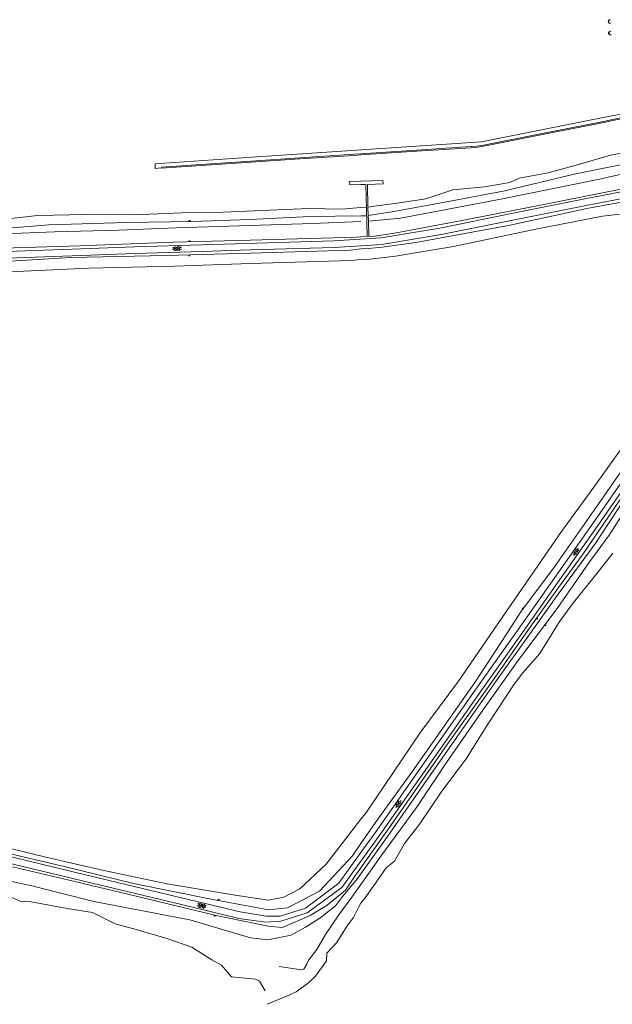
# Model space of a CAD drawing. Header units: metres. Extents: x 64961 to 73789, y 403835 to 410663.
# Tile 122 of 135: x 69343 to 69789, y 408044 to 408785. Entities that reach past the tile are written whole.
import ezdxf

# ---------------------------------------------------------------- set-up
doc = ezdxf.new("R2010")
doc.units = ezdxf.units.M
for name, color, linetype, lineweight in [('B-GEO-OG-OVLIJNOBJ-G', 253, 'Continuous', 0), ('B-GEO-OG-TALUD-S', 253, 'Continuous', 0), ('B-GEO-OG-VERH_gesl-S', 253, 'Continuous', 0), ('B-GEO-OG-VERH_kntgesl-G', 253, 'Continuous', 0)]:
    doc.layers.add(name, color=color, linetype=linetype, lineweight=lineweight)

# ---------------------------------------------------------------- blocks, each defined once
blk = doc.blocks.new('S014')
at = {"color": 0}
for p, q in [((0, -0.75), (4.2, 1.67)), ((0, 0.65), (1.78, 1.67)), ((5.07, -1.52), (0, 1.4)), ((2.64, -1.52), (0, 0)), ((1.08, -1.52), (6.15, 1.4)), ((6.15, -0.75), (1.95, 1.67)), ((3.51, -1.52), (6.15, 0)), ((6.15, 0.65), (4.37, 1.67))]:
    blk.add_line(p, q, dxfattribs=at)
blk = doc.blocks.new('S04')
at = {"color": 0}
for p, q in [((0, 0.5), (0.5, 0.5)), ((0, 0.25), (1, 0.25)), ((0, 0), (0.5, 0)), ((0, -0.25), (1, -0.25)), ((0, -0.5), (0.5, -0.5))]:
    blk.add_line(p, q, dxfattribs=at)
blk = doc.blocks.new('S016')
at = {"color": 0, "linetype": 'Continuous'}
for points in [[(0.01, -0.38), (2.65, 1.15)], [(2.65, -1.15), (0.01, 0.38)], [(5.07, -1.15), (1.09, 1.15)], [(1.09, -1.15), (5.07, 1.15)], [(6.16, -0.38), (3.51, 1.15)], [(3.51, -1.15), (6.16, 0.37)]]:
    blk.add_lwpolyline(points, dxfattribs=at)

msp = doc.modelspace()

# ---------------------------------------------------------------- linework, layer by layer
at = {"layer": 'B-GEO-OG-OVLIJNOBJ-G'}
for points in [[(69787.944, 408782.112), (69786.872, 408782.272), (69786.778, 408782.302), (69786.63, 408782.436), (69786.527, 408782.636), (69786.416, 408783.072), (69786.386, 408783.445), (69786.4, 408783.647), (69786.472, 408783.931), (69786.561, 408784.088), (69786.62, 408784.151), (69786.728, 408784.224), (69787.944, 408784.8), (69786.928, 408784.576), (69786.793, 408784.523), (69786.715, 408784.467), (69786.582, 408784.314), (69786.439, 408784.017), (69786.378, 408783.799), (69786.328, 408783.392), (69786.362, 408782.994), (69786.416, 408782.778), (69786.548, 408782.486), (69786.674, 408782.338), (69786.75, 408782.286), (69786.88, 408782.24), (69787.976, 408782.048)], [(69788.088, 408776.256), (69787.096, 408775.776), (69786.979, 408775.7), (69786.793, 408775.476), (69786.673, 408775.19), (69786.663, 408775.131)], [(69786.663, 408775.131), (69786.771, 408775.309), (69786.872, 408775.392), (69788, 408776.096)], [(69788.496, 408773.344), (69787.488, 408773.44), (69787.364, 408773.466), (69787.141, 408773.59), (69786.949, 408773.782), (69786.656, 408774.24), (69786.592, 408774.404), (69786.568, 408774.528), (69786.563, 408774.79), (69786.629, 408775.075), (69786.663, 408775.131)], [(69786.663, 408775.131), (69786.627, 408774.923), (69786.627, 408774.796), (69786.656, 408774.624), (69786.825, 408774.254), (69786.955, 408774.082), (69787.2, 408773.888), (69788.144, 408773.408)], [(69901.856, 408727.744), (69888.872, 408727.264), (69861.512, 408724.768), (69827.816, 408719.776), (69780.032, 408710.624), (69690.904, 408692.768), (69517.864, 408681.248), (69444.832, 408676.288), (69445.048, 408672.896), (69449.56, 408673.248)], [(69897.16, 408725.024), (69881.16, 408723.84), (69861.392, 408722.08), (69845.8, 408719.84), (69806.352, 408713.12), (69778.96, 408707.52), (69735.248, 408698.912), (69694.92, 408690.784), (69691.024, 408690.048), (69686.696, 408689.504), (69637.984, 408686.336), (69600, 408683.84), (69594.856, 408683.488), (69553.864, 408680.8), (69517.136, 408678.304), (69449.384, 408673.92)], [(69897.208, 408724.256), (69881.248, 408723.072), (69861.504, 408721.312), (69845.92, 408719.104), (69806.52, 408712.384), (69779.12, 408706.752), (69735.392, 408698.144), (69695.064, 408690.048), (69691.144, 408689.28), (69686.76, 408688.704), (69638.024, 408685.536), (69600, 408683.04), (69594.896, 408682.72), (69553.936, 408680.032), (69517.184, 408677.568), (69449.408, 408673.184)], [(69902.718, 408703.519), (69886.328, 408702.944), (69849.224, 408696.544), (69814.968, 408687.968), (69788.104, 408682.816), (69762.064, 408675.392), (69741.008, 408669.632), (69719.184, 408665.568), (69712.248, 408662.368), (69692.984, 408659.04), (69669.192, 408656.832), (69648.92, 408649.984), (69627.336, 408646.816), (69611.928, 408644.64), (69605.26, 408643.724)], [(69902.752, 408695.424), (69881.44, 408693.248), (69819.072, 408680.448), (69760.704, 408668.448), (69708.416, 408656.128), (69663.184, 408647.392), (69624.64, 408640.512), (69605.431, 408637.4)], [(69902.968, 408690.336), (69851.456, 408681.184), (69779.752, 408664.8), (69706.704, 408650.08), (69629.824, 408635.552), (69605.551, 408633.136)], [(69037.423, 408563.423), (69100.96, 408565.12), (69124.648, 408565.952), (69157.688, 408568.064), (69199.736, 408574.976), (69232.28, 408584.896), (69264.864, 408596.8), (69304.152, 408608.704), (69338.536, 408613.12), (69388.288, 408614.56), (69458.8, 408617.28), (69516.528, 408618.816), (69596.984, 408621.024), (69600, 408621.344), (69610.248, 408621.824), (69625.256, 408624.128), (69673.536, 408633.184), (69732.696, 408644.832), (69789.536, 408655.968), (69862.424, 408670.592), (69903.527, 408677.562)], [(69603.536, 408660.864), (69600, 408660.736), (69591.704, 408660.48), (69591.48, 408663.072), (69600, 408663.296)], [(69604.928, 408660.864), (69616.656, 408661.248), (69616.576, 408663.776), (69600, 408663.328)], [(69868.418, 408660.84), (69823, 408652.256), (69771.296, 408643.072), (69711.04, 408630.016), (69641.328, 408617.184), (69615.872, 408613.504), (69605.552, 408612.512), (69600, 408612.352)], [(69604.64, 408622.24), (69604.096, 408641.632), (69603.632, 408660.832)], [(69605.26, 408643.724), (69604.824, 408660.896)], [(69111.436, 408588.19), (69113.728, 408588.928), (69115.88, 408591.04), (69132.872, 408589.76), (69151.04, 408591.328), (69169.696, 408593.504), (69178.088, 408593.28), (69198.504, 408597.12), (69225.536, 408606.112), (69247.24, 408613.44), (69269.448, 408622.336), (69287.472, 408627.776), (69323, 408633.792), (69356.296, 408637.44), (69392.352, 408638.272), (69428.616, 408637.888), (69465.32, 408639.552), (69496.112, 408639.84), (69560.616, 408642.784), (69585.24, 408642.144), (69600, 408643.36), (69603.672, 408643.648)], [(69873.683, 408649.163), (69861.8, 408646.496), (69828.112, 408642.304), (69781.936, 408636.832), (69729.168, 408626.688), (69669.664, 408614.112), (69625.984, 408606.848), (69606.808, 408604.608), (69600, 408604.352), (69592.272, 408603.616), (69516.672, 408601.44), (69459.832, 408599.2), (69395.04, 408597.824), (69335.216, 408595.04)], [(69604.936, 408643.68), (69605.26, 408643.724)], [(69605.431, 408637.4), (69605.26, 408643.724)], [(69111.856, 408580.48), (69112.664, 408580.32), (69154.088, 408583.424), (69190.896, 408588.096), (69225.304, 408598.944), (69270.408, 408615.104), (69312.6, 408626.08), (69364.848, 408630.304), (69423.44, 408632.192), (69472.92, 408633.024), (69516.24, 408634.528), (69561.576, 408636.672), (69600, 408637.184), (69603.888, 408637.248)], [(69605.088, 408637.344), (69605.431, 408637.4)], [(69605.551, 408633.136), (69605.431, 408637.4)], [(69111.832, 408577.056), (69146.752, 408578.688), (69174.032, 408581.728), (69197.544, 408586.464), (69221.728, 408593.312), (69256.928, 408606.272), (69277.128, 408613.088), (69300.288, 408618.816), (69325.16, 408623.296), (69369.064, 408625.088), (69417.544, 408626.496), (69460.728, 408628.256), (69516.344, 408629.952), (69563.488, 408631.424), (69600, 408632.896)], [(69605.551, 408633.136), (69605.392, 408633.12)], [(69605.856, 408622.24), (69605.551, 408633.136)], [(68629.824, 408539.68), (68664.704, 408542.208), (68723.824, 408544.512), (68789.268, 408546.345), (68842.752, 408547.904), (68899.448, 408550.176), (68963.112, 408551.648), (69031.584, 408553.952), (69101.072, 408556.256), (69120.768, 408557.12), (69162.536, 408559.488), (69199.864, 408566.048), (69234.176, 408575.744), (69263.12, 408586.112), (69289.584, 408595.136), (69326.864, 408602.688), (69381.368, 408605.76), (69453.368, 408607.392), (69516.744, 408609.088), (69592.232, 408611.424), (69600, 408612.32)], [(69538.28, 408072.256), (69555.272, 408069.792), (69556.972, 408070.27), (69559.164, 408074.112), (69560.736, 408077.216), (69566.744, 408084.96), (69573.304, 408096.448), (69583.392, 408111.104), (69593.024, 408124.384), (69615.648, 408156.256), (69641.912, 408192), (69664.312, 408225.856), (69690.104, 408262.624), (69718.808, 408303.264), (69747.728, 408341.76), (69771.6, 408376.128), (69787.032, 408396.896), (69800.68, 408418.432), (69819, 408444.064), (69833.336, 408461.856), (69854.8, 408492.192), (69882.2, 408531.264)], [(69303.752, 408168.96), (69362.552, 408154.528), (69406.304, 408144.544), (69453.904, 408134.4), (69505.168, 408125.888), (69530.408, 408122.272), (69541.928, 408124.448), (69553.952, 408130.784), (69573.68, 408149.28), (69600, 408183.072), (69604.104, 408188.352), (69644.28, 408247.904), (69673.36, 408286.944), (69706.272, 408334.784), (69730.864, 408370.432), (69751.032, 408399.648), (69775.312, 408433.088), (69795.44, 408461.12), (69811.232, 408485.408), (69824.928, 408504.544), (69832.816, 408511.328), (69846.024, 408515.232)], [(69300.2, 408165.472), (69346.552, 408154.656), (69375.488, 408147.776), (69428.648, 408134.688), (69487.12, 408123.04), (69530.456, 408114.784), (69544.656, 408116.448), (69568.696, 408128.992), (69593.576, 408155.488), (69600, 408164.736), (69612.824, 408183.232), (69638.376, 408218.56), (69685.664, 408286.016), (69705.936, 408316.544), (69720.336, 408339.232), (69745.912, 408373.056), (69779.312, 408420.8), (69828.976, 408492.256), (69831.224, 408496.864), (69833.72, 408501.44), (69837.059, 408502.357)], [(69337.408, 408147.392), (69384.416, 408136.16), (69436.816, 408123.744), (69490.792, 408110.624), (69530.104, 408102.496), (69540.864, 408101.696), (69561.736, 408110.688), (69574.504, 408118.304), (69588.224, 408129.6), (69595.392, 408140.16), (69600, 408146.624), (69622.576, 408178.368), (69665.04, 408239.296), (69696.264, 408283.168), (69729.104, 408330.048), (69748.712, 408357.408), (69767.504, 408382.752), (69790.408, 408416.704), (69811, 408446.88), (69817.864, 408456.48)], [(69802.424, 408429.632), (69776.816, 408391.2), (69748.64, 408352.384), (69725.752, 408320.288), (69702.04, 408287.52), (69672.24, 408244.8), (69647.096, 408209.088), (69620.112, 408170.208), (69597.352, 408138.592), (69585.376, 408123.904), (69580.704, 408117.984), (69568.944, 408108.576), (69558.336, 408101.952), (69547.448, 408095.936), (69529.8, 408092.416), (69516.752, 408093.888), (69471.048, 408107.296), (69398.872, 408121.216), (69352.016, 408132.992), (69309.544, 408142.08)], [(69529.448, 408043.808), (69545.992, 408050.624), (69551.075, 408053.212), (69560.496, 408060), (69565.802, 408064.904), (69574.024, 408076.48), (69574.2, 408082.176), (69581.52, 408089.984), (69590.16, 408103.52), (69594.312, 408109.248), (69598.272, 408117.248), (69600, 408119.84), (69603.832, 408124.928), (69619.024, 408146.624), (69625.304, 408151.648), (69632.856, 408164.928), (69644.416, 408179.68), (69660.896, 408204.256), (69679.176, 408228.64), (69695.08, 408253.92), (69715.384, 408284.832), (69722.008, 408293.28), (69734.792, 408307.872), (69749.24, 408331.424), (69759.352, 408345.088), (69779.592, 408370.528), (69789.648, 408383.392)], [(69527.816, 408053.92), (69523.432, 408061.28), (69520.552, 408062.848), (69502.536, 408064.448), (69494.88, 408073.248), (69487.576, 408077.216), (69472.464, 408086.688), (69453.856, 408093.44), (69430.728, 408100.128), (69414.744, 408104.448), (69397.68, 408112.896), (69378.712, 408116), (69363.88, 408118.752), (69348.712, 408121.536), (69344.24, 408121.024), (69333, 408125.856)]]:
    msp.add_lwpolyline(points, dxfattribs=at)
at = {"layer": 'B-GEO-OG-VERH_kntgesl-G'}
for points in [[(69929.984, 408651.104), (69916.944, 408650.784), (69903.68, 408652.192), (69893.4, 408658.016), (69876.568, 408667.712), (69870.896, 408668.736), (69862.592, 408668.128), (69768.624, 408649.92), (69713.36, 408638.848), (69659.408, 408627.968), (69614.952, 408620.64), (69579.48, 408618.368), (69480.416, 408615.456), (69429.328, 408613.856), (69395.952, 408612.704), (69333.576, 408610.336)], [(69930.104, 408646.08), (69917.04, 408645.792), (69903.16, 408647.168), (69890.992, 408653.632), (69874.088, 408663.36), (69870.128, 408663.808), (69863.008, 408663.104), (69769.576, 408644.992), (69714.328, 408633.92), (69660.408, 408623.04), (69615.752, 408615.68), (69600, 408614.656), (69579.776, 408613.376), (69516.48, 408611.52), (69480.568, 408610.432), (69429.504, 408608.864), (69396.152, 408607.648), (69333.768, 408605.312)], [(69307.392, 408161.696), (69392.432, 408141.344), (69465.904, 408123.776), (69508.88, 408113.376), (69528.656, 408110.048), (69539.24, 408110.24), (69558.208, 408116.256), (69583.368, 408134.88), (69600, 408158.112), (69611.832, 408174.656), (69651.704, 408231.36), (69687.872, 408282.72), (69721.016, 408329.312), (69747.36, 408366.88), (69776.416, 408408.192), (69804.672, 408448.512), (69832.296, 408487.264)], [(69306.224, 408156.768), (69391.264, 408136.416), (69464.704, 408118.816), (69508.064, 408108.352), (69528.408, 408105.568), (69539.568, 408106.368), (69559.392, 408112.544), (69585.664, 408131.776), (69614.992, 408172.352), (69654.904, 408229.088), (69691.08, 408280.48), (69724.168, 408327.072), (69779.592, 408405.952), (69807.88, 408446.304), (69835.48, 408485.024)]]:
    msp.add_lwpolyline(points, dxfattribs=at)

# ---------------------------------------------------------------- block references
at = {"layer": 'B-GEO-OG-TALUD-S'}
for p, rotation in [((69470.828, 408633.047), 91.34891739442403), ((69470.91, 408617.602), 91.52585406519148), ((69470.673, 408607.855), 271.5375848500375), ((69722.321, 408341.484), 144.4270337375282), ((69732.287, 408334.46), 324.4783605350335), ((69738.463, 408329.428), 323.0873463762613), ((69492.671, 408121.991), 79.14815028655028), ((69489.972, 408110.947), 257.2176512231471)]:
    msp.add_blockref('S04', p, dxfattribs=dict(at, rotation=rotation))
at = {"layer": 'B-GEO-OG-VERH_gesl-S'}
for name, p, rotation in [('S014', (69458.319, 408612.256), 1.775600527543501), ('S016', (69760.183, 408381.72), 54.89531311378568), ('S016', (69626.424, 408192.005), 54.89531311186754), ('S014', (69476.999, 408118.469), 346.4084395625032)]:
    msp.add_blockref(name, p, dxfattribs=dict(at, rotation=rotation))

doc.saveas('drawing.dxf')
